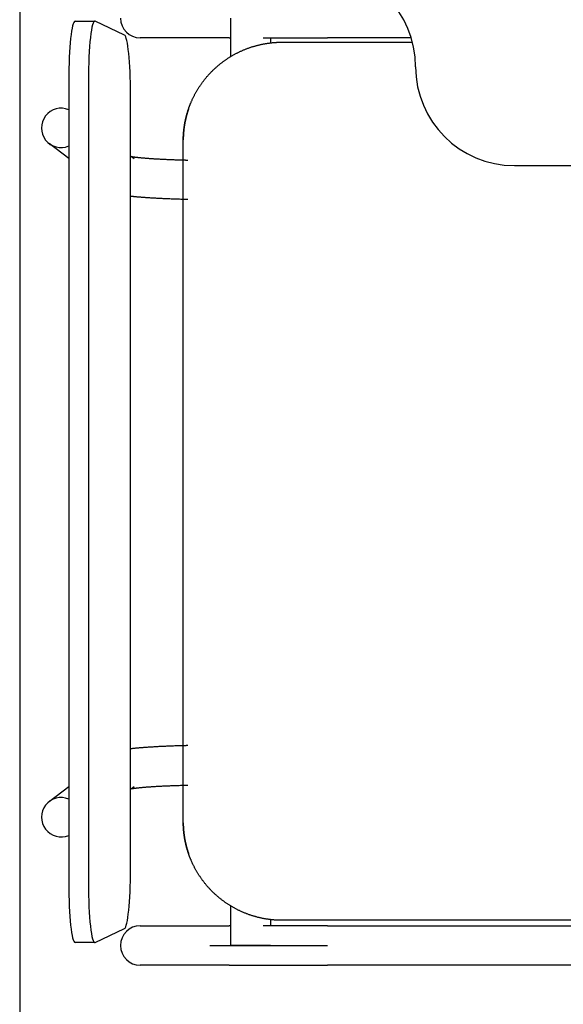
# Model space of a CAD drawing. Header units: metres. Extents: x -1 to 438, y -6 to 53.
# Tile 31 of 149: x 409.312 to 409.587, y 15.395 to 15.894. Entities that reach past the tile are written whole.
import ezdxf

# ---------------------------------------------------------------- set-up
doc = ezdxf.new("R2010")
doc.units = ezdxf.units.M
doc.linetypes.add('CONTINUA', pattern=[0])
doc.layers.add('PA MOBLES ACTUAL', color=7, linetype='CONTINUA', lineweight=25)
doc.layers.add('PA MURS ACTUAL', color=7, linetype='CONTINUA', lineweight=25)

msp = doc.modelspace()

# ---------------------------------------------------------------- linework, layer by layer
at = {"layer": 'PA MOBLES ACTUAL', "color": 180, "transparency": 33554687}
for p, q in [((409.33998, 15.89277), (409.34992, 15.89277)), ((409.36498, 15.88573), (409.35008, 15.89273)), ((409.41886, 15.87489), (409.41886, 15.89433)), ((409.41805, 15.88433), (409.37299, 15.88433)), ((409.43886, 15.88433), (409.43886, 15.88176)), ((409.51016, 15.88433), (409.46774, 15.88433)), ((409.44473, 15.8821), (409.51079, 15.8821)), ((409.33678, 15.86277), (409.33678, 15.45584)), ((409.34673, 15.86277), (409.34673, 15.45584)), ((409.36802, 15.46284), (409.36802, 15.85577)), ((409.39473, 15.48652), (409.39473, 15.83268)), ((409.39473, 15.48652), (409.39473, 15.83268)), ((409.33678, 15.82315), (409.32683, 15.8307)), ((409.36802, 15.82453), (409.3698, 15.82318)), ((409.56238, 15.81959), (409.84238, 15.81959)), ((409.32683, 15.49729), (409.33678, 15.50485)), ((409.3698, 15.50481), (409.36802, 15.50346)), ((409.41886, 15.42433), (409.41886, 15.44431)), ((409.37299, 15.43433), (409.41805, 15.43433)), ((409.43886, 15.43745), (409.43886, 15.43433)), ((409.79473, 15.4371), (409.44473, 15.4371)), ((409.46774, 15.43433), (409.72824, 15.43433)), ((409.35008, 15.42588), (409.36498, 15.43288)), ((409.34992, 15.42584), (409.33998, 15.42584)), ((409.40817, 15.42433), (409.46774, 15.42433)), ((409.43886, 15.42433), (409.41886, 15.42433)), ((409.41805, 15.41433), (409.37299, 15.41433)), ((409.72824, 15.41433), (409.46774, 15.41433))]:
    msp.add_line(p, q, dxfattribs=at)
for points in [[(409.41805, 15.88433), (409.41807, 15.88433), (409.41809, 15.88433), (409.41811, 15.88433), (409.41813, 15.88433), (409.41815, 15.88433), (409.41817, 15.88433), (409.41819, 15.88433), (409.41822, 15.88433), (409.41824, 15.88433), (409.41826, 15.88433), (409.41829, 15.88433), (409.41831, 15.88433), (409.41834, 15.88433), (409.41836, 15.88433), (409.41839, 15.88433), (409.41842, 15.88433), (409.41845, 15.88433), (409.41848, 15.88433), (409.4185, 15.88433), (409.41853, 15.88433), (409.41856, 15.88433), (409.41859, 15.88433), (409.41863, 15.88433), (409.41866, 15.88433), (409.41869, 15.88433), (409.41872, 15.88433), (409.41876, 15.88433), (409.41879, 15.88433), (409.41882, 15.88433), (409.41886, 15.88433)], [(409.43518, 15.88433), (409.43522, 15.88433), (409.43526, 15.88433), (409.43529, 15.88433), (409.43533, 15.88433), (409.43536, 15.88433), (409.4354, 15.88433), (409.43543, 15.88433), (409.43547, 15.88433), (409.4355, 15.88433), (409.43554, 15.88433), (409.43557, 15.88433), (409.43561, 15.88433), (409.43564, 15.88433), (409.43568, 15.88433), (409.43572, 15.88433), (409.43575, 15.88433), (409.43579, 15.88433), (409.43582, 15.88433), (409.43586, 15.88433), (409.43589, 15.88433), (409.43593, 15.88433), (409.43597, 15.88433), (409.436, 15.88433), (409.43604, 15.88433), (409.43607, 15.88433), (409.43611, 15.88433), (409.43614, 15.88433), (409.43618, 15.88433), (409.43622, 15.88433), (409.43625, 15.88433), (409.4367, 15.88433), (409.43714, 15.88433), (409.4376, 15.88433), (409.43805, 15.88433), (409.43851, 15.88433), (409.43897, 15.88433), (409.43944, 15.88433), (409.43991, 15.88433), (409.44038, 15.88433), (409.44086, 15.88433), (409.44134, 15.88433), (409.44182, 15.88433), (409.44231, 15.88433), (409.4428, 15.88433), (409.44329, 15.88433), (409.44379, 15.88433), (409.44429, 15.88433), (409.44479, 15.88433), (409.44529, 15.88433), (409.4458, 15.88433), (409.44631, 15.88433), (409.44683, 15.88433), (409.44734, 15.88433), (409.44786, 15.88433), (409.44839, 15.88433), (409.44891, 15.88433), (409.44944, 15.88433), (409.44997, 15.88433), (409.4505, 15.88433), (409.45104, 15.88433), (409.45157, 15.88433), (409.45211, 15.88433), (409.45266, 15.88433), (409.4532, 15.88433), (409.45374, 15.88433), (409.45429, 15.88433), (409.45484, 15.88433), (409.45539, 15.88433), (409.45594, 15.88433), (409.45649, 15.88433), (409.45704, 15.88433), (409.4576, 15.88433), (409.45815, 15.88433), (409.45871, 15.88433), (409.45927, 15.88433), (409.45983, 15.88433), (409.46039, 15.88433), (409.46095, 15.88433), (409.46151, 15.88433), (409.46207, 15.88433), (409.46264, 15.88433), (409.4632, 15.88433), (409.46377, 15.88433), (409.46433, 15.88433), (409.4649, 15.88433), (409.46547, 15.88433), (409.46604, 15.88433), (409.4666, 15.88433), (409.46717, 15.88433), (409.46774, 15.88433)], [(409.39748, 15.84846), (409.39751, 15.84856), (409.39754, 15.84865), (409.39758, 15.84874), (409.39761, 15.84884), (409.39764, 15.84893), (409.39768, 15.84902), (409.39771, 15.84911), (409.39774, 15.84921), (409.39778, 15.8493), (409.39781, 15.84939), (409.39785, 15.84948), (409.39788, 15.84958), (409.39791, 15.84967), (409.39795, 15.84976), (409.39798, 15.84985), (409.39802, 15.84994), (409.39805, 15.85004), (409.39809, 15.85013), (409.39813, 15.85022), (409.39816, 15.85031), (409.3982, 15.8504), (409.39823, 15.8505), (409.39827, 15.85059), (409.39831, 15.85068), (409.39834, 15.85077), (409.39838, 15.85086), (409.39842, 15.85095), (409.39845, 15.85104), (409.39849, 15.85114), (409.39853, 15.85123), (409.39866, 15.85153), (409.39879, 15.85184), (409.39892, 15.85215), (409.39906, 15.85245), (409.39919, 15.85275), (409.39933, 15.85306), (409.39947, 15.85336), (409.39961, 15.85366), (409.39976, 15.85396), (409.3999, 15.85426), (409.40005, 15.85456), (409.4002, 15.85485), (409.40036, 15.85515), (409.40051, 15.85544), (409.40067, 15.85574), (409.40082, 15.85603), (409.40098, 15.85632), (409.40115, 15.85661), (409.40131, 15.8569), (409.40147, 15.85718), (409.40164, 15.85747), (409.40181, 15.85775), (409.40198, 15.85804), (409.40215, 15.85832), (409.40233, 15.8586), (409.4025, 15.85888), (409.40268, 15.85916), (409.40286, 15.85943), (409.40304, 15.85971), (409.40322, 15.85998), (409.40341, 15.86025), (409.40359, 15.86052), (409.40378, 15.86079), (409.40397, 15.86106), (409.40416, 15.86133), (409.40435, 15.86159), (409.40454, 15.86185), (409.40474, 15.86211), (409.40493, 15.86237), (409.40513, 15.86263), (409.40533, 15.86289), (409.40553, 15.86314), (409.40573, 15.8634), (409.40594, 15.86365), (409.40614, 15.8639), (409.40635, 15.86414), (409.40655, 15.86439), (409.40676, 15.86464), (409.40697, 15.86488), (409.40718, 15.86512), (409.40739, 15.86536), (409.4076, 15.8656), (409.40782, 15.86583), (409.40803, 15.86607), (409.40825, 15.8663), (409.40847, 15.86653), (409.40868, 15.86676), (409.4089, 15.86698), (409.40912, 15.86721), (409.40934, 15.86743), (409.40957, 15.86765), (409.40979, 15.86787), (409.41002, 15.86809), (409.41025, 15.86831), (409.41048, 15.86853), (409.41071, 15.86875), (409.41095, 15.86896), (409.41118, 15.86918), (409.41142, 15.86939), (409.41166, 15.8696), (409.4119, 15.86982), (409.41214, 15.87003), (409.41239, 15.87024), (409.41264, 15.87044), (409.41288, 15.87065), (409.41313, 15.87085), (409.41339, 15.87106), (409.41364, 15.87126), (409.4139, 15.87146), (409.41415, 15.87166), (409.41441, 15.87186), (409.41467, 15.87206), (409.41493, 15.87225), (409.4152, 15.87245), (409.41546, 15.87264), (409.41573, 15.87283), (409.416, 15.87302), (409.41626, 15.87321), (409.41654, 15.8734), (409.41681, 15.87358), (409.41708, 15.87376), (409.41736, 15.87394), (409.41763, 15.87412), (409.41791, 15.8743), (409.41819, 15.87448), (409.41847, 15.87465), (409.41876, 15.87483), (409.41904, 15.875), (409.41932, 15.87517), (409.41961, 15.87533), (409.4199, 15.8755), (409.42019, 15.87566), (409.42048, 15.87583), (409.42077, 15.87599), (409.42106, 15.87615), (409.42136, 15.8763), (409.42165, 15.87646), (409.42195, 15.87661), (409.42224, 15.87676), (409.42254, 15.87691), (409.42284, 15.87706), (409.42314, 15.8772), (409.42344, 15.87734), (409.42374, 15.87748), (409.42405, 15.87762), (409.42435, 15.87776), (409.42466, 15.8779), (409.42496, 15.87803), (409.42527, 15.87816), (409.42558, 15.87829), (409.42589, 15.87842), (409.4262, 15.87854), (409.42651, 15.87866), (409.42682, 15.87878), (409.42713, 15.8789), (409.42744, 15.87902), (409.42775, 15.87913), (409.42807, 15.87924), (409.42838, 15.87935), (409.4287, 15.87946), (409.42901, 15.87957), (409.42933, 15.87967), (409.42965, 15.87977), (409.42997, 15.87987), (409.43028, 15.87997), (409.4306, 15.88006), (409.43092, 15.88016), (409.43124, 15.88025), (409.43156, 15.88034), (409.43188, 15.88042), (409.4322, 15.88051), (409.43252, 15.88059), (409.43285, 15.88067), (409.43317, 15.88075), (409.43349, 15.88082), (409.43381, 15.88089), (409.43414, 15.88097), (409.43446, 15.88103), (409.43478, 15.8811), (409.4351, 15.88117), (409.43543, 15.88123), (409.43575, 15.88129), (409.43607, 15.88135), (409.4364, 15.8814), (409.43672, 15.88146), (409.43704, 15.88151), (409.43737, 15.88156), (409.43769, 15.8816), (409.43801, 15.88165), (409.43834, 15.88169), (409.43866, 15.88173), (409.43898, 15.88177), (409.4393, 15.88181), (409.43963, 15.88184), (409.43995, 15.88187), (409.44027, 15.8819), (409.44059, 15.88193), (409.44091, 15.88195), (409.44123, 15.88198), (409.44155, 15.882), (409.44187, 15.88202), (409.44219, 15.88204), (409.44251, 15.88205), (409.44283, 15.88206), (409.44315, 15.88208), (409.44346, 15.88208), (409.44378, 15.88209), (409.4441, 15.8821), (409.44441, 15.8821), (409.44473, 15.8821)], [(409.39473, 15.83269), (409.39473, 15.83269), (409.39473, 15.83269), (409.39473, 15.83269), (409.39473, 15.83269), (409.39473, 15.83269), (409.39473, 15.83269), (409.39473, 15.83269), (409.39473, 15.8327), (409.39473, 15.8327), (409.39473, 15.8327), (409.39473, 15.8327), (409.39473, 15.8327), (409.39473, 15.8327), (409.39473, 15.83271), (409.39473, 15.83271), (409.39473, 15.83271), (409.39473, 15.83271), (409.39473, 15.83271), (409.39473, 15.83271), (409.39473, 15.83272), (409.39473, 15.83272), (409.39473, 15.83272), (409.39473, 15.83272), (409.39473, 15.83272), (409.39473, 15.83272), (409.39473, 15.83272), (409.39473, 15.83273), (409.39473, 15.83273), (409.39473, 15.83273), (409.39473, 15.83273), (409.39473, 15.83274), (409.39473, 15.83274), (409.39473, 15.83275), (409.39473, 15.83275), (409.39473, 15.83276), (409.39473, 15.83276), (409.39473, 15.83277), (409.39473, 15.83278), (409.39473, 15.83278), (409.39473, 15.83279), (409.39473, 15.83279), (409.39473, 15.8328), (409.39473, 15.83281), (409.39473, 15.83281), (409.39473, 15.83282), (409.39473, 15.83282), (409.39473, 15.83283), (409.39473, 15.83284), (409.39473, 15.83284), (409.39473, 15.83285), (409.39473, 15.83285), (409.39473, 15.83286), (409.39473, 15.83287), (409.39473, 15.83287), (409.39473, 15.83288), (409.39473, 15.83289), (409.39473, 15.83289), (409.39473, 15.8329), (409.39473, 15.8329), (409.39473, 15.83291), (409.39473, 15.83292), (409.39473, 15.83292), (409.39473, 15.83293), (409.39473, 15.83294), (409.39473, 15.83294), (409.39473, 15.83295), (409.39473, 15.83296), (409.39473, 15.83296), (409.39473, 15.83297), (409.39473, 15.83297), (409.39473, 15.83298), (409.39473, 15.83299), (409.39473, 15.83299), (409.39473, 15.833), (409.39473, 15.83301), (409.39473, 15.83301), (409.39473, 15.83302), (409.39473, 15.83302), (409.39473, 15.83303), (409.39474, 15.83304), (409.39474, 15.83304), (409.39474, 15.83305), (409.39474, 15.83305), (409.39474, 15.83306), (409.39474, 15.83307), (409.39474, 15.83307), (409.39474, 15.83308), (409.39474, 15.83308), (409.39474, 15.83309), (409.39474, 15.8331), (409.39474, 15.83316), (409.39474, 15.83322), (409.39474, 15.83329), (409.39474, 15.83335), (409.39474, 15.83342), (409.39475, 15.83349), (409.39475, 15.83356), (409.39475, 15.83362), (409.39475, 15.83369), (409.39475, 15.83376), (409.39476, 15.83383), (409.39476, 15.8339), (409.39476, 15.83397), (409.39476, 15.83404), (409.39477, 15.83411), (409.39477, 15.83418), (409.39477, 15.83425), (409.39478, 15.83432), (409.39478, 15.83439), (409.39478, 15.83446), (409.39479, 15.83453), (409.39479, 15.83459), (409.39479, 15.83466), (409.3948, 15.83473), (409.3948, 15.8348), (409.3948, 15.83487), (409.39481, 15.83493), (409.39481, 15.835), (409.39481, 15.83506), (409.39482, 15.83513), (409.39483, 15.83534), (409.39485, 15.83556), (409.39486, 15.83578), (409.39488, 15.836), (409.3949, 15.83622), (409.39492, 15.83644), (409.39494, 15.83666), (409.39496, 15.83689), (409.39498, 15.83711), (409.395, 15.83734), (409.39503, 15.83757), (409.39505, 15.83779), (409.39508, 15.83802), (409.39511, 15.83825), (409.39514, 15.83848), (409.39517, 15.83871), (409.3952, 15.83894), (409.39523, 15.83918), (409.39526, 15.83941), (409.3953, 15.83964), (409.39534, 15.83987), (409.39537, 15.84011), (409.39541, 15.84034), (409.39545, 15.84057), (409.39549, 15.84081), (409.39553, 15.84104), (409.39558, 15.84127), (409.39562, 15.84151), (409.39566, 15.84174), (409.39571, 15.84197), (409.39576, 15.8422), (409.3958, 15.84242), (409.39585, 15.84265), (409.3959, 15.84287), (409.39595, 15.84309), (409.396, 15.84332), (409.39605, 15.84354), (409.39611, 15.84376), (409.39616, 15.84398), (409.39621, 15.84421), (409.39627, 15.84443), (409.39633, 15.84465), (409.39638, 15.84487), (409.39644, 15.84508), (409.3965, 15.8453), (409.39656, 15.84552), (409.39662, 15.84574), (409.39668, 15.84595), (409.39675, 15.84617), (409.39681, 15.84638), (409.39687, 15.84659), (409.39694, 15.84681), (409.397, 15.84702), (409.39707, 15.84723), (409.39714, 15.84744), (409.3972, 15.84764), (409.39727, 15.84785), (409.39734, 15.84806), (409.39741, 15.84826), (409.39748, 15.84846)], [(409.39748, 15.84846), (409.39746, 15.84841), (409.39744, 15.84836), (409.39743, 15.84831), (409.39741, 15.84826), (409.39739, 15.84821), (409.39738, 15.84816), (409.39736, 15.84811), (409.39734, 15.84806), (409.39732, 15.84801), (409.39731, 15.84796), (409.39729, 15.84791), (409.39727, 15.84786), (409.39726, 15.8478), (409.39724, 15.84775), (409.39722, 15.8477), (409.39721, 15.84765), (409.39719, 15.8476), (409.39717, 15.84755), (409.39716, 15.8475), (409.39714, 15.84745), (409.39712, 15.8474), (409.39711, 15.84735), (409.39709, 15.8473), (409.39708, 15.84725), (409.39706, 15.84719), (409.39704, 15.84714), (409.39703, 15.84709), (409.39701, 15.84704), (409.397, 15.84699), (409.39698, 15.84694)], [(409.39698, 15.84694), (409.39693, 15.84678), (409.39688, 15.84662), (409.39683, 15.84646), (409.39678, 15.8463), (409.39674, 15.84614), (409.39669, 15.84598), (409.39664, 15.84581), (409.3966, 15.84565), (409.39655, 15.84549), (409.39651, 15.84532), (409.39646, 15.84516), (409.39642, 15.84499), (409.39637, 15.84483), (409.39633, 15.84466), (409.39629, 15.8445), (409.39625, 15.84433), (409.3962, 15.84416), (409.39616, 15.844), (409.39612, 15.84383), (409.39608, 15.84366), (409.39604, 15.84349), (409.396, 15.84332), (409.39596, 15.84316), (409.39593, 15.84299), (409.39589, 15.84282), (409.39585, 15.84265), (409.39582, 15.84248), (409.39578, 15.84231), (409.39575, 15.84214), (409.39571, 15.84197), (409.39566, 15.84174), (409.39562, 15.84151), (409.39558, 15.84127), (409.39553, 15.84104), (409.39549, 15.84081), (409.39545, 15.84057), (409.39541, 15.84034), (409.39537, 15.84011), (409.39534, 15.83987), (409.3953, 15.83964), (409.39526, 15.83941), (409.39523, 15.83918), (409.3952, 15.83894), (409.39517, 15.83871), (409.39514, 15.83848), (409.39511, 15.83825), (409.39508, 15.83802), (409.39505, 15.83779), (409.39503, 15.83757), (409.395, 15.83734), (409.39498, 15.83711), (409.39496, 15.83689), (409.39494, 15.83666), (409.39492, 15.83644), (409.3949, 15.83622), (409.39488, 15.836), (409.39486, 15.83578), (409.39485, 15.83556), (409.39483, 15.83534), (409.39482, 15.83513), (409.39481, 15.83506), (409.39481, 15.835), (409.39481, 15.83493), (409.3948, 15.83487), (409.3948, 15.8348), (409.3948, 15.83473), (409.39479, 15.83466), (409.39479, 15.83459), (409.39479, 15.83453), (409.39478, 15.83446), (409.39478, 15.83439), (409.39478, 15.83432), (409.39477, 15.83425), (409.39477, 15.83418), (409.39477, 15.83411), (409.39476, 15.83404), (409.39476, 15.83397), (409.39476, 15.8339), (409.39476, 15.83383), (409.39475, 15.83376), (409.39475, 15.83369), (409.39475, 15.83362), (409.39475, 15.83356), (409.39475, 15.83349), (409.39474, 15.83342), (409.39474, 15.83335), (409.39474, 15.83329), (409.39474, 15.83322), (409.39474, 15.83316), (409.39474, 15.8331), (409.39474, 15.83309), (409.39474, 15.83308), (409.39474, 15.83308), (409.39474, 15.83307), (409.39474, 15.83307), (409.39474, 15.83306), (409.39474, 15.83305), (409.39474, 15.83305), (409.39474, 15.83304), (409.39474, 15.83304), (409.39473, 15.83303), (409.39473, 15.83302), (409.39473, 15.83302), (409.39473, 15.83301), (409.39473, 15.83301), (409.39473, 15.833), (409.39473, 15.83299), (409.39473, 15.83299), (409.39473, 15.83298), (409.39473, 15.83297), (409.39473, 15.83297), (409.39473, 15.83296), (409.39473, 15.83296), (409.39473, 15.83295), (409.39473, 15.83294), (409.39473, 15.83294), (409.39473, 15.83293), (409.39473, 15.83292), (409.39473, 15.83292), (409.39473, 15.83291), (409.39473, 15.8329), (409.39473, 15.8329), (409.39473, 15.83289), (409.39473, 15.83289), (409.39473, 15.83288), (409.39473, 15.83287), (409.39473, 15.83287), (409.39473, 15.83286), (409.39473, 15.83285), (409.39473, 15.83285), (409.39473, 15.83284), (409.39473, 15.83284), (409.39473, 15.83283), (409.39473, 15.83282), (409.39473, 15.83282), (409.39473, 15.83281), (409.39473, 15.83281), (409.39473, 15.8328), (409.39473, 15.83279), (409.39473, 15.83279), (409.39473, 15.83278), (409.39473, 15.83278), (409.39473, 15.83277), (409.39473, 15.83276), (409.39473, 15.83276), (409.39473, 15.83275), (409.39473, 15.83275), (409.39473, 15.83274), (409.39473, 15.83274), (409.39473, 15.83273), (409.39473, 15.83273), (409.39473, 15.83273), (409.39473, 15.83273), (409.39473, 15.83272), (409.39473, 15.83272), (409.39473, 15.83272), (409.39473, 15.83272), (409.39473, 15.83272), (409.39473, 15.83272), (409.39473, 15.83272), (409.39473, 15.83271), (409.39473, 15.83271), (409.39473, 15.83271), (409.39473, 15.83271), (409.39473, 15.83271), (409.39473, 15.83271), (409.39473, 15.8327), (409.39473, 15.8327), (409.39473, 15.8327), (409.39473, 15.8327), (409.39473, 15.8327), (409.39473, 15.8327), (409.39473, 15.83269), (409.39473, 15.83269), (409.39473, 15.83269), (409.39473, 15.83269), (409.39473, 15.83269), (409.39473, 15.83269), (409.39473, 15.83269), (409.39473, 15.83268)], [(409.36847, 15.82419), (409.36852, 15.82418), (409.36858, 15.82417), (409.36864, 15.82416), (409.3687, 15.82415), (409.36876, 15.82414), (409.36883, 15.82413), (409.36889, 15.82412), (409.36896, 15.82411), (409.36903, 15.8241), (409.3691, 15.82409), (409.36918, 15.82408), (409.36925, 15.82406), (409.36933, 15.82405), (409.36941, 15.82404), (409.36949, 15.82403), (409.36957, 15.82402), (409.36966, 15.824), (409.36974, 15.82399), (409.36983, 15.82398), (409.36992, 15.82397), (409.37001, 15.82395), (409.37011, 15.82394), (409.3702, 15.82393), (409.3703, 15.82392), (409.3704, 15.8239), (409.3705, 15.82389), (409.37061, 15.82388), (409.37071, 15.82386), (409.37082, 15.82385), (409.37093, 15.82384), (409.37114, 15.82381), (409.37136, 15.82379), (409.37159, 15.82376), (409.37182, 15.82373), (409.37206, 15.82371), (409.37231, 15.82368), (409.37256, 15.82366), (409.37282, 15.82363), (409.37309, 15.8236), (409.37336, 15.82358), (409.37364, 15.82355), (409.37393, 15.82352), (409.37422, 15.8235), (409.37452, 15.82347), (409.37482, 15.82344), (409.37514, 15.82342), (409.37546, 15.82339), (409.37578, 15.82336), (409.37612, 15.82334), (409.37646, 15.82331), (409.3768, 15.82328), (409.37716, 15.82326), (409.37752, 15.82323), (409.37789, 15.8232), (409.37826, 15.82318), (409.37864, 15.82315), (409.37903, 15.82313), (409.37942, 15.8231), (409.37982, 15.82307), (409.38023, 15.82305), (409.38067, 15.82302), (409.38112, 15.823), (409.38158, 15.82297), (409.38204, 15.82294), (409.3825, 15.82292), (409.38297, 15.82289), (409.38344, 15.82287), (409.38392, 15.82284), (409.3844, 15.82282), (409.38489, 15.8228), (409.38538, 15.82277), (409.38588, 15.82275), (409.38638, 15.82273), (409.38689, 15.82271), (409.3874, 15.82269), (409.38791, 15.82266), (409.38843, 15.82264), (409.38895, 15.82262), (409.38948, 15.8226), (409.39001, 15.82258), (409.39054, 15.82256), (409.39108, 15.82255), (409.39162, 15.82253), (409.39216, 15.82251), (409.39271, 15.82249), (409.39327, 15.82248), (409.39382, 15.82246), (409.39438, 15.82244), (409.39494, 15.82243), (409.39551, 15.82241), (409.39556, 15.82241), (409.39561, 15.82241), (409.39565, 15.82241), (409.3957, 15.82241), (409.39575, 15.82241), (409.3958, 15.82241), (409.39585, 15.8224), (409.3959, 15.8224), (409.39595, 15.8224), (409.396, 15.8224), (409.39605, 15.8224), (409.39609, 15.8224), (409.39614, 15.8224), (409.39619, 15.8224), (409.39624, 15.82239), (409.39629, 15.82239), (409.39634, 15.82239), (409.39639, 15.82239), (409.39644, 15.82239), (409.39649, 15.82239), (409.39654, 15.82239), (409.39659, 15.82239), (409.39663, 15.82238), (409.39668, 15.82238), (409.39673, 15.82238), (409.39678, 15.82238), (409.39683, 15.82238), (409.39688, 15.82238), (409.39693, 15.82238), (409.39698, 15.82238)], [(409.39698, 15.80237), (409.39688, 15.80237), (409.39678, 15.80238), (409.39668, 15.80238), (409.39659, 15.80238), (409.39649, 15.80238), (409.39639, 15.80238), (409.39629, 15.80239), (409.3962, 15.80239), (409.3961, 15.80239), (409.396, 15.80239), (409.3959, 15.8024), (409.39581, 15.8024), (409.39571, 15.8024), (409.39561, 15.8024), (409.39551, 15.80241), (409.39542, 15.80241), (409.39532, 15.80241), (409.39522, 15.80241), (409.39512, 15.80242), (409.39503, 15.80242), (409.39493, 15.80242), (409.39483, 15.80242), (409.39474, 15.80243), (409.39464, 15.80243), (409.39454, 15.80243), (409.39445, 15.80243), (409.39435, 15.80244), (409.39425, 15.80244), (409.39416, 15.80244), (409.39406, 15.80244), (409.39344, 15.80246), (409.39282, 15.80248), (409.39221, 15.8025), (409.3916, 15.80252), (409.39099, 15.80254), (409.39039, 15.80256), (409.38979, 15.80258), (409.3892, 15.8026), (409.38861, 15.80262), (409.38802, 15.80264), (409.38744, 15.80267), (409.38687, 15.80269), (409.38629, 15.80271), (409.38573, 15.80274), (409.38516, 15.80276), (409.38461, 15.80279), (409.38405, 15.80281), (409.38351, 15.80284), (409.38296, 15.80287), (409.38242, 15.80289), (409.38189, 15.80292), (409.38136, 15.80295), (409.38084, 15.80298), (409.38032, 15.80301), (409.37981, 15.80304), (409.3793, 15.80307), (409.3788, 15.8031), (409.3783, 15.80313), (409.37781, 15.80316), (409.37732, 15.8032), (409.37692, 15.80322), (409.37653, 15.80325), (409.37614, 15.80328), (409.37576, 15.8033), (409.37539, 15.80333), (409.37503, 15.80336), (409.37467, 15.80338), (409.37432, 15.80341), (409.37397, 15.80344), (409.37363, 15.80346), (409.3733, 15.80349), (409.37297, 15.80351), (409.37265, 15.80354), (409.37234, 15.80357), (409.37203, 15.80359), (409.37172, 15.80362), (409.37143, 15.80365), (409.37113, 15.80367), (409.37085, 15.8037), (409.37057, 15.80372), (409.37029, 15.80375), (409.37002, 15.80378), (409.36975, 15.8038), (409.36949, 15.80383), (409.36924, 15.80386), (409.36899, 15.80388), (409.36874, 15.80391), (409.3685, 15.80394), (409.36826, 15.80397), (409.36803, 15.80399)], [(409.39698, 15.52562), (409.39688, 15.52562), (409.39678, 15.52562), (409.39668, 15.52562), (409.39659, 15.52561), (409.39649, 15.52561), (409.39639, 15.52561), (409.39629, 15.52561), (409.3962, 15.5256), (409.3961, 15.5256), (409.396, 15.5256), (409.3959, 15.5256), (409.39581, 15.52559), (409.39571, 15.52559), (409.39561, 15.52559), (409.39551, 15.52559), (409.39542, 15.52558), (409.39532, 15.52558), (409.39522, 15.52558), (409.39512, 15.52558), (409.39503, 15.52557), (409.39493, 15.52557), (409.39483, 15.52557), (409.39474, 15.52557), (409.39464, 15.52556), (409.39454, 15.52556), (409.39445, 15.52556), (409.39435, 15.52556), (409.39425, 15.52555), (409.39416, 15.52555), (409.39406, 15.52555), (409.39344, 15.52553), (409.39282, 15.52551), (409.39221, 15.52549), (409.3916, 15.52548), (409.39099, 15.52546), (409.39039, 15.52544), (409.38979, 15.52541), (409.3892, 15.52539), (409.38861, 15.52537), (409.38802, 15.52535), (409.38744, 15.52533), (409.38687, 15.5253), (409.38629, 15.52528), (409.38573, 15.52526), (409.38516, 15.52523), (409.38461, 15.52521), (409.38405, 15.52518), (409.38351, 15.52515), (409.38296, 15.52513), (409.38242, 15.5251), (409.38189, 15.52507), (409.38136, 15.52504), (409.38084, 15.52501), (409.38032, 15.52498), (409.37981, 15.52495), (409.3793, 15.52492), (409.3788, 15.52489), (409.3783, 15.52486), (409.37781, 15.52483), (409.37732, 15.5248), (409.37692, 15.52477), (409.37653, 15.52474), (409.37614, 15.52472), (409.37576, 15.52469), (409.37539, 15.52466), (409.37503, 15.52464), (409.37467, 15.52461), (409.37432, 15.52458), (409.37397, 15.52456), (409.37363, 15.52453), (409.3733, 15.52451), (409.37297, 15.52448), (409.37265, 15.52445), (409.37234, 15.52443), (409.37203, 15.5244), (409.37172, 15.52437), (409.37143, 15.52435), (409.37113, 15.52432), (409.37085, 15.5243), (409.37057, 15.52427), (409.37029, 15.52424), (409.37002, 15.52422), (409.36975, 15.52419), (409.36949, 15.52416), (409.36924, 15.52414), (409.36899, 15.52411), (409.36874, 15.52408), (409.3685, 15.52405), (409.36826, 15.52403), (409.36803, 15.524)], [(409.36847, 15.5038), (409.36852, 15.50381), (409.36858, 15.50382), (409.36864, 15.50383), (409.3687, 15.50384), (409.36876, 15.50385), (409.36883, 15.50386), (409.36889, 15.50387), (409.36896, 15.50388), (409.36903, 15.50389), (409.3691, 15.50391), (409.36918, 15.50392), (409.36925, 15.50393), (409.36933, 15.50394), (409.36941, 15.50395), (409.36949, 15.50396), (409.36957, 15.50398), (409.36966, 15.50399), (409.36974, 15.504), (409.36983, 15.50401), (409.36992, 15.50403), (409.37001, 15.50404), (409.37011, 15.50405), (409.3702, 15.50406), (409.3703, 15.50408), (409.3704, 15.50409), (409.3705, 15.5041), (409.37061, 15.50412), (409.37071, 15.50413), (409.37082, 15.50414), (409.37093, 15.50416), (409.37114, 15.50418), (409.37136, 15.50421), (409.37159, 15.50423), (409.37182, 15.50426), (409.37206, 15.50429), (409.37231, 15.50431), (409.37256, 15.50434), (409.37282, 15.50436), (409.37309, 15.50439), (409.37336, 15.50442), (409.37364, 15.50444), (409.37393, 15.50447), (409.37422, 15.5045), (409.37452, 15.50452), (409.37482, 15.50455), (409.37514, 15.50458), (409.37546, 15.5046), (409.37578, 15.50463), (409.37612, 15.50466), (409.37646, 15.50468), (409.3768, 15.50471), (409.37716, 15.50474), (409.37752, 15.50476), (409.37789, 15.50479), (409.37826, 15.50482), (409.37864, 15.50484), (409.37903, 15.50487), (409.37942, 15.50489), (409.37982, 15.50492), (409.38023, 15.50494), (409.38067, 15.50497), (409.38112, 15.505), (409.38158, 15.50502), (409.38204, 15.50505), (409.3825, 15.50507), (409.38297, 15.5051), (409.38344, 15.50512), (409.38392, 15.50515), (409.3844, 15.50517), (409.38489, 15.5052), (409.38538, 15.50522), (409.38588, 15.50524), (409.38638, 15.50526), (409.38689, 15.50529), (409.3874, 15.50531), (409.38791, 15.50533), (409.38843, 15.50535), (409.38895, 15.50537), (409.38948, 15.50539), (409.39001, 15.50541), (409.39054, 15.50543), (409.39108, 15.50545), (409.39162, 15.50547), (409.39216, 15.50548), (409.39271, 15.5055), (409.39327, 15.50552), (409.39382, 15.50553), (409.39438, 15.50555), (409.39494, 15.50557), (409.39551, 15.50558), (409.39556, 15.50558), (409.39561, 15.50558), (409.39565, 15.50558), (409.3957, 15.50559), (409.39575, 15.50559), (409.3958, 15.50559), (409.39585, 15.50559), (409.3959, 15.50559), (409.39595, 15.50559), (409.396, 15.50559), (409.39605, 15.50559), (409.39609, 15.5056), (409.39614, 15.5056), (409.39619, 15.5056), (409.39624, 15.5056), (409.39629, 15.5056), (409.39634, 15.5056), (409.39639, 15.5056), (409.39644, 15.5056), (409.39649, 15.50561), (409.39654, 15.50561), (409.39659, 15.50561), (409.39663, 15.50561), (409.39668, 15.50561), (409.39673, 15.50561), (409.39678, 15.50561), (409.39683, 15.50561), (409.39688, 15.50561), (409.39693, 15.50562), (409.39698, 15.50562)], [(409.39748, 15.47074), (409.39747, 15.47076), (409.39746, 15.47079), (409.39745, 15.47081), (409.39744, 15.47084), (409.39744, 15.47086), (409.39743, 15.47089), (409.39742, 15.47091), (409.39741, 15.47094), (409.3974, 15.47096), (409.39739, 15.47099), (409.39739, 15.47101), (409.39738, 15.47104), (409.39737, 15.47106), (409.39736, 15.47109), (409.39735, 15.47111), (409.39734, 15.47114), (409.39734, 15.47116), (409.39733, 15.47119), (409.39732, 15.47121), (409.39731, 15.47123), (409.3973, 15.47126), (409.39729, 15.47128), (409.39729, 15.47131), (409.39728, 15.47133), (409.39727, 15.47136), (409.39726, 15.47138), (409.39725, 15.47141), (409.39725, 15.47143), (409.39724, 15.47145), (409.39723, 15.47148), (409.39718, 15.47163), (409.39713, 15.47179), (409.39708, 15.47194), (409.39703, 15.4721), (409.39698, 15.47226), (409.39693, 15.47241), (409.39688, 15.47257), (409.39684, 15.47273), (409.39679, 15.47289), (409.39674, 15.47306), (409.39669, 15.47322), (409.39665, 15.47338), (409.3966, 15.47355), (409.39655, 15.47371), (409.39651, 15.47388), (409.39646, 15.47404), (409.39642, 15.47421), (409.39637, 15.47438), (409.39633, 15.47454), (409.39629, 15.47471), (409.39624, 15.47488), (409.3962, 15.47505), (409.39616, 15.47522), (409.39612, 15.47539), (409.39608, 15.47556), (409.39604, 15.47573), (409.396, 15.4759), (409.39596, 15.47607), (409.39592, 15.47624), (409.39588, 15.47641), (409.39585, 15.47658), (409.39581, 15.47675), (409.39577, 15.47692), (409.39574, 15.47709), (409.3957, 15.47726), (409.39567, 15.47743), (409.39564, 15.4776), (409.39561, 15.47777), (409.39557, 15.47794), (409.39554, 15.47811), (409.39551, 15.47828), (409.39548, 15.47845), (409.39545, 15.47862), (409.39542, 15.47879), (409.3954, 15.47895), (409.39537, 15.47912), (409.39534, 15.47929), (409.39532, 15.47946), (409.39529, 15.47962), (409.39526, 15.47979), (409.39524, 15.47995), (409.39522, 15.48012), (409.39519, 15.48028), (409.39517, 15.48044), (409.39515, 15.4806), (409.39513, 15.48076), (409.39511, 15.48092), (409.39509, 15.48108), (409.39507, 15.48124), (409.39505, 15.4814), (409.39504, 15.48153), (409.39502, 15.48165), (409.39501, 15.48178), (409.395, 15.48192), (409.39498, 15.48205), (409.39497, 15.48218), (409.39496, 15.48232), (409.39494, 15.48245), (409.39493, 15.48259), (409.39492, 15.48273), (409.39491, 15.48287), (409.3949, 15.483), (409.39489, 15.48314), (409.39487, 15.48328), (409.39486, 15.48342), (409.39485, 15.48356), (409.39484, 15.4837), (409.39484, 15.48384), (409.39483, 15.48397), (409.39482, 15.48411), (409.39481, 15.48425), (409.3948, 15.48439), (409.39479, 15.48452), (409.39479, 15.48466), (409.39478, 15.48479), (409.39477, 15.48492), (409.39477, 15.48505), (409.39476, 15.48518), (409.39476, 15.48531), (409.39475, 15.48544), (409.39475, 15.48545), (409.39475, 15.48547), (409.39475, 15.48548), (409.39475, 15.4855), (409.39475, 15.48551), (409.39475, 15.48553), (409.39475, 15.48555), (409.39475, 15.48556), (409.39475, 15.48558), (409.39475, 15.48559), (409.39475, 15.48561), (409.39475, 15.48562), (409.39475, 15.48564), (409.39475, 15.48565), (409.39475, 15.48567), (409.39475, 15.48568), (409.39475, 15.4857), (409.39475, 15.48572), (409.39475, 15.48573), (409.39474, 15.48575), (409.39474, 15.48576), (409.39474, 15.48578), (409.39474, 15.4858), (409.39474, 15.48581), (409.39474, 15.48583), (409.39474, 15.48584), (409.39474, 15.48586), (409.39474, 15.48588), (409.39474, 15.48589), (409.39474, 15.48591), (409.39474, 15.48592), (409.39474, 15.48594), (409.39474, 15.48596), (409.39474, 15.48597), (409.39474, 15.48599), (409.39474, 15.486), (409.39474, 15.48602), (409.39474, 15.48604), (409.39474, 15.48605), (409.39474, 15.48607), (409.39474, 15.48608), (409.39474, 15.4861), (409.39474, 15.48612), (409.39474, 15.48613), (409.39474, 15.48615), (409.39474, 15.48616), (409.39473, 15.48618), (409.39473, 15.48619), (409.39473, 15.48621), (409.39473, 15.48622), (409.39473, 15.48624), (409.39473, 15.48625), (409.39473, 15.48627), (409.39473, 15.48628), (409.39473, 15.4863), (409.39473, 15.48631), (409.39473, 15.48633), (409.39473, 15.48634), (409.39473, 15.48636), (409.39473, 15.48637), (409.39473, 15.48638), (409.39473, 15.48638), (409.39473, 15.48638), (409.39473, 15.48639), (409.39473, 15.48639), (409.39473, 15.4864), (409.39473, 15.4864), (409.39473, 15.48641), (409.39473, 15.48641), (409.39473, 15.48642), (409.39473, 15.48642), (409.39473, 15.48643), (409.39473, 15.48643), (409.39473, 15.48644), (409.39473, 15.48644), (409.39473, 15.48644), (409.39473, 15.48645), (409.39473, 15.48645), (409.39473, 15.48646), (409.39473, 15.48646), (409.39473, 15.48647), (409.39473, 15.48647), (409.39473, 15.48648), (409.39473, 15.48648), (409.39473, 15.48648), (409.39473, 15.48649), (409.39473, 15.48649), (409.39473, 15.4865), (409.39473, 15.4865), (409.39473, 15.48652)], [(409.39473, 15.4865), (409.39473, 15.4865), (409.39473, 15.4865), (409.39473, 15.48649), (409.39473, 15.48649), (409.39473, 15.48648), (409.39473, 15.48648), (409.39473, 15.48648), (409.39473, 15.48647), (409.39473, 15.48647), (409.39473, 15.48646), (409.39473, 15.48646), (409.39473, 15.48645), (409.39473, 15.48645), (409.39473, 15.48644), (409.39473, 15.48644), (409.39473, 15.48644), (409.39473, 15.48643), (409.39473, 15.48643), (409.39473, 15.48642), (409.39473, 15.48642), (409.39473, 15.48641), (409.39473, 15.48641), (409.39473, 15.4864), (409.39473, 15.4864), (409.39473, 15.48639), (409.39473, 15.48639), (409.39473, 15.48638), (409.39473, 15.48638), (409.39473, 15.48638), (409.39473, 15.48637), (409.39473, 15.48636), (409.39473, 15.48634), (409.39473, 15.48633), (409.39473, 15.48631), (409.39473, 15.4863), (409.39473, 15.48628), (409.39473, 15.48627), (409.39473, 15.48625), (409.39473, 15.48624), (409.39473, 15.48622), (409.39473, 15.48621), (409.39473, 15.48619), (409.39473, 15.48618), (409.39474, 15.48616), (409.39474, 15.48615), (409.39474, 15.48613), (409.39474, 15.48612), (409.39474, 15.4861), (409.39474, 15.48608), (409.39474, 15.48607), (409.39474, 15.48605), (409.39474, 15.48604), (409.39474, 15.48602), (409.39474, 15.486), (409.39474, 15.48599), (409.39474, 15.48597), (409.39474, 15.48596), (409.39474, 15.48594), (409.39474, 15.48592), (409.39474, 15.48591), (409.39474, 15.48589), (409.39474, 15.48588), (409.39474, 15.48586), (409.39474, 15.48584), (409.39474, 15.48583), (409.39474, 15.48581), (409.39474, 15.4858), (409.39474, 15.48578), (409.39474, 15.48576), (409.39474, 15.48575), (409.39475, 15.48573), (409.39475, 15.48572), (409.39475, 15.4857), (409.39475, 15.48568), (409.39475, 15.48567), (409.39475, 15.48565), (409.39475, 15.48564), (409.39475, 15.48562), (409.39475, 15.48561), (409.39475, 15.48559), (409.39475, 15.48558), (409.39475, 15.48556), (409.39475, 15.48555), (409.39475, 15.48553), (409.39475, 15.48551), (409.39475, 15.4855), (409.39475, 15.48548), (409.39475, 15.48547), (409.39475, 15.48545), (409.39475, 15.48544), (409.39476, 15.48531), (409.39476, 15.48518), (409.39477, 15.48505), (409.39477, 15.48492), (409.39478, 15.48479), (409.39479, 15.48466), (409.39479, 15.48452), (409.3948, 15.48439), (409.39481, 15.48425), (409.39482, 15.48411), (409.39483, 15.48397), (409.39484, 15.48384), (409.39484, 15.4837), (409.39485, 15.48356), (409.39486, 15.48342), (409.39487, 15.48328), (409.39489, 15.48314), (409.3949, 15.483), (409.39491, 15.48287), (409.39492, 15.48273), (409.39493, 15.48259), (409.39494, 15.48245), (409.39496, 15.48232), (409.39497, 15.48218), (409.39498, 15.48205), (409.395, 15.48192), (409.39501, 15.48178), (409.39502, 15.48165), (409.39504, 15.48153), (409.39505, 15.4814), (409.39507, 15.48124), (409.39509, 15.48108), (409.39511, 15.48092), (409.39513, 15.48076), (409.39515, 15.4806), (409.39517, 15.48044), (409.39519, 15.48028), (409.39522, 15.48012), (409.39524, 15.47995), (409.39526, 15.47979), (409.39529, 15.47962), (409.39532, 15.47946), (409.39534, 15.47929), (409.39537, 15.47912), (409.3954, 15.47895), (409.39542, 15.47879), (409.39545, 15.47862), (409.39548, 15.47845), (409.39551, 15.47828), (409.39554, 15.47811), (409.39557, 15.47794), (409.39561, 15.47777), (409.39564, 15.4776), (409.39567, 15.47743), (409.3957, 15.47726), (409.39574, 15.47709), (409.39577, 15.47692), (409.39581, 15.47675), (409.39585, 15.47658), (409.39588, 15.47641), (409.39591, 15.47626), (409.39595, 15.47612), (409.39598, 15.47598), (409.39601, 15.47584), (409.39604, 15.4757), (409.39608, 15.47556), (409.39611, 15.47542), (409.39615, 15.47527), (409.39618, 15.47513), (409.39621, 15.47499), (409.39625, 15.47485), (409.39629, 15.47471), (409.39632, 15.47457), (409.39636, 15.47443), (409.39639, 15.47429), (409.39643, 15.47416), (409.39647, 15.47402), (409.39651, 15.47388), (409.39654, 15.47374), (409.39658, 15.4736), (409.39662, 15.47347), (409.39666, 15.47333), (409.3967, 15.4732), (409.39674, 15.47306), (409.39678, 15.47293), (409.39682, 15.47279), (409.39686, 15.47266), (409.3969, 15.47253), (409.39694, 15.47239), (409.39698, 15.47226)], [(409.39698, 15.47226), (409.397, 15.47221), (409.39701, 15.47216), (409.39703, 15.47211), (409.39704, 15.47206), (409.39706, 15.47201), (409.39708, 15.47196), (409.39709, 15.4719), (409.39711, 15.47185), (409.39712, 15.4718), (409.39714, 15.47175), (409.39716, 15.4717), (409.39717, 15.47165), (409.39719, 15.4716), (409.39721, 15.47155), (409.39722, 15.4715), (409.39724, 15.47145), (409.39726, 15.4714), (409.39727, 15.47135), (409.39729, 15.47129), (409.39731, 15.47124), (409.39732, 15.47119), (409.39734, 15.47114), (409.39736, 15.47109), (409.39738, 15.47104), (409.39739, 15.47099), (409.39741, 15.47094), (409.39743, 15.47089), (409.39744, 15.47084), (409.39746, 15.47079), (409.39748, 15.47074)], [(409.44473, 15.4371), (409.44441, 15.4371), (409.4441, 15.4371), (409.44378, 15.43711), (409.44346, 15.43712), (409.44315, 15.43713), (409.44283, 15.43714), (409.44251, 15.43715), (409.44219, 15.43717), (409.44187, 15.43718), (409.44155, 15.4372), (409.44123, 15.43722), (409.44091, 15.43725), (409.44059, 15.43727), (409.44027, 15.4373), (409.43995, 15.43733), (409.43963, 15.43736), (409.4393, 15.4374), (409.43898, 15.43743), (409.43866, 15.43747), (409.43834, 15.43751), (409.43801, 15.43755), (409.43769, 15.4376), (409.43737, 15.43765), (409.43704, 15.43769), (409.43672, 15.43775), (409.4364, 15.4378), (409.43607, 15.43786), (409.43575, 15.43791), (409.43543, 15.43797), (409.4351, 15.43804), (409.43478, 15.4381), (409.43446, 15.43817), (409.43414, 15.43824), (409.43381, 15.43831), (409.43349, 15.43838), (409.43317, 15.43846), (409.43285, 15.43853), (409.43252, 15.43861), (409.4322, 15.43869), (409.43188, 15.43878), (409.43156, 15.43887), (409.43124, 15.43895), (409.43092, 15.43904), (409.4306, 15.43914), (409.43028, 15.43923), (409.42997, 15.43933), (409.42965, 15.43943), (409.42933, 15.43953), (409.42901, 15.43963), (409.4287, 15.43974), (409.42838, 15.43985), (409.42807, 15.43996), (409.42775, 15.44007), (409.42744, 15.44018), (409.42713, 15.4403), (409.42682, 15.44042), (409.42651, 15.44054), (409.4262, 15.44066), (409.42589, 15.44079), (409.42558, 15.44091), (409.42527, 15.44104), (409.42496, 15.44117), (409.42466, 15.44131), (409.42435, 15.44144), (409.42405, 15.44158), (409.42374, 15.44172), (409.42344, 15.44186), (409.42314, 15.442), (409.42284, 15.44215), (409.42254, 15.44229), (409.42224, 15.44244), (409.42195, 15.44259), (409.42165, 15.44275), (409.42136, 15.4429), (409.42106, 15.44306), (409.42077, 15.44321), (409.42048, 15.44338), (409.42019, 15.44354), (409.4199, 15.4437), (409.41961, 15.44387), (409.41932, 15.44403), (409.41904, 15.4442), (409.41876, 15.44437), (409.41847, 15.44455), (409.41819, 15.44472), (409.41791, 15.4449), (409.41763, 15.44508), (409.41736, 15.44526), (409.41708, 15.44544), (409.41681, 15.44562), (409.41654, 15.44581), (409.41626, 15.44599), (409.416, 15.44618), (409.41573, 15.44637), (409.41546, 15.44656), (409.4152, 15.44675), (409.41493, 15.44695), (409.41467, 15.44714), (409.41441, 15.44734), (409.41415, 15.44754), (409.4139, 15.44774), (409.41364, 15.44794), (409.41339, 15.44814), (409.41313, 15.44835), (409.41288, 15.44855), (409.41264, 15.44876), (409.41239, 15.44897), (409.41214, 15.44918), (409.4119, 15.44939), (409.41166, 15.4496), (409.41142, 15.44981), (409.41118, 15.45002), (409.41095, 15.45024), (409.41071, 15.45045), (409.41048, 15.45067), (409.41025, 15.45089), (409.41002, 15.45111), (409.40979, 15.45133), (409.40957, 15.45155), (409.40934, 15.45177), (409.40912, 15.45199), (409.4089, 15.45222), (409.40868, 15.45245), (409.40847, 15.45267), (409.40825, 15.4529), (409.40803, 15.45314), (409.40782, 15.45337), (409.4076, 15.45361), (409.40739, 15.45384), (409.40718, 15.45408), (409.40697, 15.45432), (409.40676, 15.45457), (409.40655, 15.45481), (409.40635, 15.45506), (409.40614, 15.4553), (409.40594, 15.45555), (409.40573, 15.45581), (409.40553, 15.45606), (409.40533, 15.45631), (409.40513, 15.45657), (409.40493, 15.45683), (409.40474, 15.45709), (409.40454, 15.45735), (409.40435, 15.45761), (409.40416, 15.45788), (409.40397, 15.45814), (409.40378, 15.45841), (409.40359, 15.45868), (409.40341, 15.45895), (409.40322, 15.45922), (409.40304, 15.45949), (409.40286, 15.45977), (409.40268, 15.46004), (409.4025, 15.46032), (409.40233, 15.4606), (409.40215, 15.46088), (409.40198, 15.46116), (409.40181, 15.46145), (409.40164, 15.46173), (409.40147, 15.46202), (409.40131, 15.46231), (409.40115, 15.46259), (409.40098, 15.46288), (409.40082, 15.46317), (409.40067, 15.46347), (409.40051, 15.46376), (409.40036, 15.46405), (409.4002, 15.46435), (409.40005, 15.46465), (409.3999, 15.46494), (409.39976, 15.46524), (409.39961, 15.46554), (409.39947, 15.46584), (409.39933, 15.46614), (409.39919, 15.46645), (409.39906, 15.46675), (409.39892, 15.46706), (409.39879, 15.46736), (409.39866, 15.46767), (409.39853, 15.46797), (409.39849, 15.46807), (409.39845, 15.46816), (409.39842, 15.46825), (409.39838, 15.46834), (409.39834, 15.46843), (409.39831, 15.46852), (409.39827, 15.46861), (409.39823, 15.46871), (409.3982, 15.4688), (409.39816, 15.46889), (409.39813, 15.46898), (409.39809, 15.46907), (409.39805, 15.46916), (409.39802, 15.46926), (409.39798, 15.46935), (409.39795, 15.46944), (409.39791, 15.46953), (409.39788, 15.46963), (409.39785, 15.46972), (409.39781, 15.46981), (409.39778, 15.4699), (409.39774, 15.47), (409.39771, 15.47009), (409.39768, 15.47018), (409.39764, 15.47027), (409.39761, 15.47037), (409.39758, 15.47046), (409.39754, 15.47055), (409.39751, 15.47065), (409.39748, 15.47074)], [(409.41886, 15.43433), (409.41882, 15.43433), (409.41879, 15.43433), (409.41876, 15.43433), (409.41872, 15.43433), (409.41869, 15.43433), (409.41866, 15.43433), (409.41863, 15.43433), (409.41859, 15.43433), (409.41856, 15.43433), (409.41853, 15.43433), (409.4185, 15.43433), (409.41848, 15.43433), (409.41845, 15.43433), (409.41842, 15.43433), (409.41839, 15.43433), (409.41836, 15.43433), (409.41834, 15.43433), (409.41831, 15.43433), (409.41829, 15.43433), (409.41826, 15.43433), (409.41824, 15.43433), (409.41822, 15.43433), (409.41819, 15.43433), (409.41817, 15.43433), (409.41815, 15.43433), (409.41813, 15.43433), (409.41811, 15.43433), (409.41809, 15.43433), (409.41807, 15.43433), (409.41805, 15.43433)], [(409.46774, 15.43433), (409.46709, 15.43433), (409.46644, 15.43433), (409.46579, 15.43433), (409.46514, 15.43433), (409.46449, 15.43433), (409.46385, 15.43433), (409.4632, 15.43433), (409.46255, 15.43433), (409.46191, 15.43433), (409.46127, 15.43433), (409.46062, 15.43433), (409.45998, 15.43433), (409.45934, 15.43433), (409.45871, 15.43433), (409.45807, 15.43433), (409.45743, 15.43433), (409.4568, 15.43433), (409.45617, 15.43433), (409.45554, 15.43433), (409.45491, 15.43433), (409.45429, 15.43433), (409.45366, 15.43433), (409.45304, 15.43433), (409.45242, 15.43433), (409.45181, 15.43433), (409.45119, 15.43433), (409.45058, 15.43433), (409.44997, 15.43433), (409.44936, 15.43433), (409.44876, 15.43433), (409.44827, 15.43433), (409.44778, 15.43433), (409.44729, 15.43433), (409.4468, 15.43433), (409.44632, 15.43433), (409.44584, 15.43433), (409.44536, 15.43433), (409.44488, 15.43433), (409.44441, 15.43433), (409.44394, 15.43433), (409.44347, 15.43433), (409.44301, 15.43433), (409.44255, 15.43433), (409.44209, 15.43433), (409.44164, 15.43433), (409.44118, 15.43433), (409.44073, 15.43433), (409.44029, 15.43433), (409.43984, 15.43433), (409.4394, 15.43433), (409.43897, 15.43433), (409.43853, 15.43433), (409.4381, 15.43433), (409.43768, 15.43433), (409.43725, 15.43433), (409.43683, 15.43433), (409.43641, 15.43433), (409.436, 15.43433), (409.43559, 15.43433), (409.43518, 15.43433)], [(409.41805, 15.41433), (409.41812, 15.41433), (409.41821, 15.41433), (409.4183, 15.41433), (409.4184, 15.41433), (409.41851, 15.41433), (409.41863, 15.41433), (409.41876, 15.41433), (409.41889, 15.41433), (409.41903, 15.41433), (409.41918, 15.41433), (409.41934, 15.41433), (409.41951, 15.41433), (409.41968, 15.41433), (409.41986, 15.41433), (409.42006, 15.41433), (409.42025, 15.41433), (409.42046, 15.41433), (409.42068, 15.41433), (409.4209, 15.41433), (409.42113, 15.41433), (409.42137, 15.41433), (409.42161, 15.41433), (409.42187, 15.41433), (409.42213, 15.41433), (409.4224, 15.41433), (409.42268, 15.41433), (409.42296, 15.41433), (409.42326, 15.41433), (409.42356, 15.41433), (409.42387, 15.41433), (409.42418, 15.41433), (409.4245, 15.41433), (409.42483, 15.41433), (409.42517, 15.41433), (409.42552, 15.41433), (409.42587, 15.41433), (409.42622, 15.41433), (409.42659, 15.41433), (409.42696, 15.41433), (409.42734, 15.41433), (409.42773, 15.41433), (409.42812, 15.41433), (409.42852, 15.41433), (409.42892, 15.41433), (409.42933, 15.41433), (409.42975, 15.41433), (409.43018, 15.41433), (409.43061, 15.41433), (409.43104, 15.41433), (409.43149, 15.41433), (409.43194, 15.41433), (409.43239, 15.41433), (409.43285, 15.41433), (409.43332, 15.41433), (409.4338, 15.41433), (409.43428, 15.41433), (409.43476, 15.41433), (409.43525, 15.41433), (409.43575, 15.41433), (409.43625, 15.41433), (409.4367, 15.41433), (409.43714, 15.41433), (409.4376, 15.41433), (409.43805, 15.41433), (409.43851, 15.41433), (409.43897, 15.41433), (409.43944, 15.41433), (409.43991, 15.41433), (409.44038, 15.41433), (409.44086, 15.41433), (409.44134, 15.41433), (409.44182, 15.41433), (409.44231, 15.41433), (409.4428, 15.41433), (409.44329, 15.41433), (409.44379, 15.41433), (409.44429, 15.41433), (409.44479, 15.41433), (409.44529, 15.41433), (409.4458, 15.41433), (409.44631, 15.41433), (409.44683, 15.41433), (409.44734, 15.41433), (409.44786, 15.41433), (409.44839, 15.41433), (409.44891, 15.41433), (409.44944, 15.41433), (409.44997, 15.41433), (409.4505, 15.41433), (409.45104, 15.41433), (409.45157, 15.41433), (409.45211, 15.41433), (409.45266, 15.41433), (409.4532, 15.41433), (409.45374, 15.41433), (409.45429, 15.41433), (409.45484, 15.41433), (409.45539, 15.41433), (409.45594, 15.41433), (409.45649, 15.41433), (409.45704, 15.41433), (409.4576, 15.41433), (409.45815, 15.41433), (409.45871, 15.41433), (409.45927, 15.41433), (409.45983, 15.41433), (409.46039, 15.41433), (409.46095, 15.41433), (409.46151, 15.41433), (409.46207, 15.41433), (409.46264, 15.41433), (409.4632, 15.41433), (409.46377, 15.41433), (409.46433, 15.41433), (409.4649, 15.41433), (409.46547, 15.41433), (409.46604, 15.41433), (409.4666, 15.41433), (409.46717, 15.41433), (409.46774, 15.41433)]]:
    msp.add_lwpolyline(points, dxfattribs=at)
for centre, radius, start, end in [((409.46238, 15.86959), 0.05, 0, 90), ((409.37299, 15.89433), 0.01, 180, 270), ((409.56238, 15.86959), 0.05, 180, 270), ((409.37299, 15.42433), 0.01, 90, 180), ((409.37299, 15.42433), 0.01, 180, 270)]:
    msp.add_arc(centre, radius, start, end, dxfattribs=at)
for centre, major_axis, ratio, start_param, end_param in [((409.33998, 15.86277), (0, 0.03), 0.106466, 0, 1.570796), ((409.34992, 15.86277), (0, 0.03), 0.106466, 6.233227, 7.853982), ((409.36482, 15.85577), (0, 0.03), 0.106466, 4.712389, 6.233227), ((409.33288, 15.83867), (0.00605, 0.00796), 0.993992, 0.250094, 4.196569), ((409.33288, 15.48933), (0.00605, -0.00796), 0.993992, 2.086617, 6.033091), ((409.36482, 15.46284), (0, 0.03), 0.106466, 3.191551, 4.712389), ((409.33998, 15.45584), (0, -0.03), 0.106466, 4.712389, 6.283185), ((409.34992, 15.45584), (0, -0.03), 0.106466, 4.712389, 6.333144)]:
    msp.add_ellipse(centre, major_axis=major_axis, ratio=ratio, start_param=start_param, end_param=end_param, dxfattribs=at)
at = {"layer": 'PA MURS ACTUAL', "transparency": 33554687}
msp.add_line((409.31193, 17.44959), (409.31193, 13.24959), dxfattribs=at)

doc.saveas('drawing.dxf')
